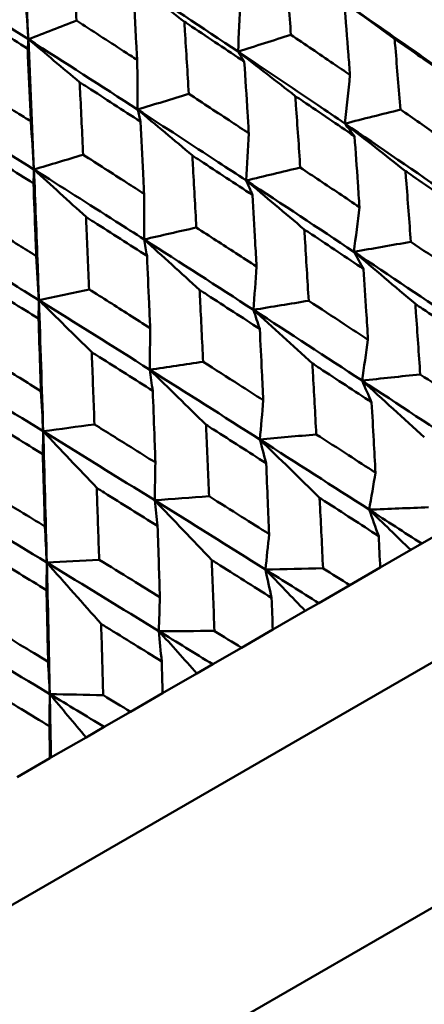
# Model space of a CAD drawing. Header units: millimetres. Extents: x 626 to 2725, y 57 to 2097.
# Tile 56 of 133: x 903.02 to 906.77, y 265.9 to 275.02. Entities that reach past the tile are written whole.
import ezdxf

# ---------------------------------------------------------------- set-up
doc = ezdxf.new("R2010")
doc.units = ezdxf.units.MM
doc.header["$LTSCALE"] = 10
doc.layers.add('Widoczne (ISO)', color=7, linetype='Continuous', lineweight=50)

msp = doc.modelspace()

# ---------------------------------------------------------------- linework, layer by layer
at = {"layer": 'Widoczne (ISO)'}
for p, q in [((914.9312, 273.7383), (883.7543, 255.7383)), ((916.781, 272.5343), (883.8728, 253.5347)), ((907.0498, 270.3427), (906.7426, 270.1653)), ((906.7426, 270.1653), (906.6406, 270.1064)), ((906.6406, 270.1064), (906.3585, 269.9435)), ((906.0759, 269.7804), (906.3585, 269.9435)), ((906.0759, 269.7804), (905.789, 269.6147)), ((905.789, 269.6147), (905.6643, 269.5427)), ((905.6643, 269.5427), (905.3638, 269.3693)), ((905.0734, 269.2016), (905.3638, 269.3693)), ((905.0734, 269.2016), (904.8079, 269.0483)), ((904.8079, 269.0483), (904.661, 268.9635)), ((904.661, 268.9635), (904.3434, 268.7801)), ((904.0463, 268.6086), (904.3434, 268.7801)), ((904.0463, 268.6086), (903.8034, 268.4683)), ((903.8034, 268.4683), (903.6348, 268.371)), ((903.6348, 268.371), (903.3105, 268.1838)), ((902.9988, 268.0038), (903.3013, 268.1785)), ((903.3105, 268.1838), (903.3013, 268.1785))]:
    msp.add_line(p, q, dxfattribs=at)
msp.add_circle((880.3266, 297.6753), 50, dxfattribs=at)
for points in [[(903.0427, 276.0356), (903.0632, 275.6362), (903.0826, 275.236), (903.1009, 274.8352)], [(902.0828, 275.4814), (902.4233, 275.2668), (902.7627, 275.0514), (903.1009, 274.8352)], [(903.0679, 275.3173), (903.0791, 275.1565), (903.0901, 274.9958), (903.1009, 274.8352)], [(904.5452, 274.9975), (904.3789, 275.1259), (904.2126, 275.2537), (904.0462, 275.381)], [(904.0462, 275.381), (904.3798, 275.1617), (904.7119, 274.9415), (905.0427, 274.7206)], [(906.4915, 274.8397), (906.3072, 274.973), (906.1229, 275.1057), (905.9385, 275.2378)], [(905.0623, 275.1935), (905.0559, 275.0357), (905.0494, 274.8781), (905.0427, 274.7206)], [(903.1009, 274.8352), (903.2495, 274.8929), (903.398, 274.9507), (903.5466, 275.0084)], [(905.0427, 274.7206), (905.2057, 274.7726), (905.3688, 274.8246), (905.5318, 274.8766)], [(903.1009, 274.8352), (903.0988, 274.806), (903.0967, 274.7767), (903.0946, 274.7474)], [(903.5757, 274.4377), (903.4174, 274.5708), (903.2591, 274.7033), (903.1009, 274.8352)], [(903.1009, 274.8352), (903.1193, 274.4339), (903.1366, 274.032), (903.1529, 273.6295)], [(903.1009, 274.8352), (903.4395, 274.6188), (903.7768, 274.4016), (904.1129, 274.1838)], [(905.5727, 274.3093), (905.3961, 274.447), (905.2194, 274.5841), (905.0427, 274.7206)], [(905.0427, 274.7206), (905.0618, 274.6895), (905.081, 274.6584), (905.1001, 274.6273)], [(904.1088, 274.643), (904.1103, 274.4898), (904.1117, 274.3367), (904.1129, 274.1838)], [(906.0786, 274.5046), (906.063, 274.3545), (906.0472, 274.2046), (906.0313, 274.0548)], [(904.1129, 274.1838), (904.2706, 274.2327), (904.4283, 274.2816), (904.586, 274.3305)], [(902.1272, 274.2731), (902.4702, 274.0592), (902.8121, 273.8446), (903.1529, 273.6295)], [(904.6192, 273.7588), (904.4505, 273.9011), (904.2817, 274.0427), (904.1129, 274.1838)], [(904.1129, 274.1838), (904.1216, 274.1467), (904.1304, 274.1096), (904.1391, 274.0725)], [(906.0313, 274.0548), (906.203, 274.0977), (906.3748, 274.1406), (906.5466, 274.1835)], [(903.1242, 274.0745), (903.1339, 273.926), (903.1435, 273.7777), (903.1529, 273.6295)], [(906.5922, 273.615), (906.4053, 273.7623), (906.2183, 273.9089), (906.0313, 274.0548)], [(906.0313, 274.0548), (906.3593, 273.8321), (906.686, 273.6086), (907.0112, 273.3842)], [(906.0313, 274.0548), (906.0611, 274.0158), (906.0909, 273.9767), (906.1206, 273.9376)], [(905.142, 273.9638), (905.1341, 273.8183), (905.1261, 273.6728), (905.1179, 273.5275)], [(903.1529, 273.6295), (903.3047, 273.675), (903.4565, 273.7205), (903.6083, 273.766)], [(903.1529, 273.6295), (903.1512, 273.5864), (903.1496, 273.5433), (903.1479, 273.5002)], [(903.6347, 273.1904), (903.474, 273.3373), (903.3134, 273.4837), (903.1529, 273.6295)], [(905.1179, 273.5275), (905.2847, 273.5675), (905.4514, 273.6075), (905.6182, 273.6475)], [(905.6556, 273.0743), (905.4764, 273.226), (905.2972, 273.3771), (905.1179, 273.5275)], [(905.1179, 273.5275), (905.4516, 273.3081), (905.784, 273.0878), (906.1152, 272.8669)], [(905.1179, 273.5275), (905.1373, 273.4825), (905.1567, 273.4374), (905.1761, 273.3923)], [(904.1725, 273.4041), (904.1726, 273.2632), (904.1726, 273.1223), (904.1725, 272.9817)], [(906.1667, 273.2805), (906.1497, 273.1425), (906.1325, 273.0046), (906.1152, 272.8669)], [(904.1725, 272.9817), (904.3336, 273.0184), (904.4948, 273.0552), (904.656, 273.092)], [(904.6861, 272.5145), (904.5149, 272.6709), (904.3437, 272.8266), (904.1725, 272.9817)], [(904.1725, 272.9817), (904.5111, 272.7651), (904.8487, 272.5479), (905.1852, 272.33)], [(904.1725, 272.9817), (904.1815, 272.9306), (904.1905, 272.8795), (904.1995, 272.8284)], [(906.1152, 272.8669), (906.2908, 272.8979), (906.4665, 272.9289), (906.6422, 272.96)], [(906.6839, 272.3846), (906.4944, 272.5461), (906.3048, 272.7069), (906.1152, 272.8669)], [(906.1152, 272.8669), (906.446, 272.6461), (906.7756, 272.4245), (907.1038, 272.2023)], [(906.1152, 272.8669), (906.145, 272.8137), (906.1749, 272.7606), (906.2047, 272.7074)], [(903.1739, 272.8276), (903.1823, 272.6914), (903.1905, 272.5553), (903.1986, 272.4194)], [(905.2132, 272.73), (905.204, 272.5965), (905.1947, 272.4632), (905.1852, 272.33)], [(903.1986, 272.4194), (903.3537, 272.4527), (903.5087, 272.4859), (903.6638, 272.5191)], [(903.1986, 272.4194), (903.1973, 272.3624), (903.196, 272.3054), (903.1947, 272.2483)], [(903.6875, 271.938), (903.5245, 272.0991), (903.3615, 272.2596), (903.1986, 272.4194)], [(903.1986, 272.4194), (903.2129, 272.0156), (903.2261, 271.611), (903.2383, 271.2059)], [(903.1986, 272.4194), (903.5417, 272.2054), (903.8838, 271.9908), (904.225, 271.7756)], [(905.1852, 272.33), (905.3556, 272.358), (905.526, 272.386), (905.6965, 272.4139)], [(905.7304, 271.8341), (905.5487, 272.0001), (905.367, 272.1654), (905.1852, 272.33)], [(905.1852, 272.33), (905.5214, 272.1122), (905.8564, 271.8938), (906.1902, 271.6749)], [(905.1852, 272.33), (905.2047, 272.2708), (905.2242, 272.2117), (905.2436, 272.1525)], [(904.2287, 272.1615), (904.2276, 272.0328), (904.2263, 271.9041), (904.225, 271.7756)], [(906.2455, 272.0526), (906.2272, 271.9266), (906.2087, 271.8007), (906.1902, 271.6749)], [(904.225, 271.7756), (904.3896, 271.8002), (904.5542, 271.8249), (904.7188, 271.8495)], [(902.2003, 271.843), (902.547, 271.6311), (902.8931, 271.4188), (903.2383, 271.2059)], [(904.7459, 271.2657), (904.5723, 271.4364), (904.3986, 271.6063), (904.225, 271.7756)], [(904.225, 271.7756), (904.5659, 271.5606), (904.9057, 271.345), (905.2445, 271.1289)], [(904.225, 271.7756), (904.2341, 271.7105), (904.2433, 271.6453), (904.2524, 271.5802)], [(906.1902, 271.6749), (906.3697, 271.694), (906.5493, 271.7132), (906.7289, 271.7323)], [(906.1902, 271.6749), (906.5237, 271.4561), (906.8558, 271.2367), (907.1866, 271.0168)], [(906.7668, 271.1496), (906.5747, 271.3255), (906.3825, 271.5006), (906.1902, 271.6749)], [(906.1902, 271.6749), (906.22, 271.6076), (906.2497, 271.5402), (906.2793, 271.4728)], [(903.217, 271.5774), (903.2242, 271.4535), (903.2313, 271.3296), (903.2383, 271.2059)], [(905.276, 271.4928), (905.2656, 271.3714), (905.2551, 271.2501), (905.2445, 271.1289)], [(903.2383, 271.2059), (903.3965, 271.2269), (903.5548, 271.2479), (903.7131, 271.2689)], [(903.2383, 271.2059), (903.2372, 271.1349), (903.2361, 271.0638), (903.2349, 270.9927)], [(903.7342, 270.6816), (903.5689, 270.857), (903.4035, 271.0318), (903.2383, 271.2059)], [(903.2383, 271.2059), (903.2505, 270.8011), (903.2617, 270.3957), (903.2718, 269.9899)], [(903.2383, 271.2059), (903.5832, 270.9932), (903.9273, 270.7801), (904.2705, 270.5665)], [(905.2445, 271.1289), (905.4186, 271.1449), (905.5927, 271.1609), (905.7668, 271.1768)], [(905.2445, 271.1289), (905.583, 270.913), (905.9203, 270.6966), (906.2564, 270.4798)], [(905.7973, 270.5899), (905.6131, 270.7703), (905.4288, 270.95), (905.2445, 271.1289)], [(905.2445, 271.1289), (905.2639, 271.0556), (905.2833, 270.9823), (905.3026, 270.9089)], [(904.2774, 270.9163), (904.2751, 270.7996), (904.2728, 270.683), (904.2705, 270.5665)], [(906.3148, 270.822), (906.2954, 270.7078), (906.276, 270.5938), (906.2564, 270.4798)], [(902.229, 270.6232), (902.5773, 270.4125), (902.925, 270.2014), (903.2718, 269.9899)], [(904.2705, 270.5665), (904.4385, 270.579), (904.6066, 270.5915), (904.7747, 270.6041)], [(904.2705, 270.5665), (904.6133, 270.3531), (904.9551, 270.1394), (905.2959, 269.9252)], [(904.7987, 270.0133), (904.6226, 270.1984), (904.4465, 270.3828), (904.2705, 270.5665)], [(904.2705, 270.5665), (904.2796, 270.4873), (904.2887, 270.408), (904.2977, 270.3287)], [(906.2564, 270.4798), (906.4398, 270.4871), (906.6232, 270.4944), (906.8066, 270.5017)], [(906.6406, 270.1064), (906.5126, 270.2312), (906.3845, 270.3557), (906.2564, 270.4798)], [(906.2564, 270.4798), (906.2858, 270.3982), (906.3152, 270.3166), (906.3445, 270.2349)], [(906.2564, 270.4798), (906.4188, 270.3751), (906.5808, 270.2702), (906.7426, 270.1653)], [(903.2536, 270.3252), (903.2598, 270.2134), (903.2658, 270.1016), (903.2718, 269.9899)], [(905.3302, 270.2536), (905.3189, 270.144), (905.3074, 270.0346), (905.2959, 269.9252)], [(903.2718, 269.9899), (903.2708, 269.9048), (903.2697, 269.8197), (903.2686, 269.7345)], [(903.2718, 269.9899), (903.4333, 269.9987), (903.5949, 270.0074), (903.7565, 270.0162)], [(903.2718, 269.9899), (903.6183, 269.7787), (903.9641, 269.5672), (904.3089, 269.3554)], [(903.7749, 269.4222), (903.6072, 269.6122), (903.4395, 269.8014), (903.2718, 269.9899)], [(903.2718, 269.9899), (903.282, 269.5845), (903.2912, 269.1787), (903.2993, 268.7725)], [(905.2959, 269.9252), (905.4736, 269.9293), (905.6513, 269.9333), (905.8291, 269.9373)], [(905.6643, 269.5427), (905.5415, 269.6706), (905.4187, 269.7981), (905.2959, 269.9252)], [(905.2959, 269.9252), (905.3151, 269.8377), (905.3341, 269.7501), (905.3531, 269.6625)], [(905.2959, 269.9252), (905.4605, 269.8218), (905.6249, 269.7183), (905.789, 269.6147)], [(904.3186, 269.6695), (904.3154, 269.5647), (904.3122, 269.46), (904.3089, 269.3554)], [(902.2526, 269.4015), (902.6022, 269.192), (902.9511, 268.9824), (903.2993, 268.7725)], [(904.3089, 269.3554), (904.4804, 269.3558), (904.652, 269.3563), (904.8236, 269.3567)], [(904.661, 268.9635), (904.5436, 269.0945), (904.4263, 269.2251), (904.3089, 269.3554)], [(904.3089, 269.3554), (904.3179, 269.262), (904.3267, 269.1685), (904.3356, 269.075)], [(904.3089, 269.3554), (904.4755, 269.2531), (904.6418, 269.1507), (904.8079, 269.0483)], [(903.2837, 269.072), (903.289, 268.9721), (903.2942, 268.8723), (903.2993, 268.7725)], [(903.2993, 268.7725), (903.2982, 268.6733), (903.297, 268.574), (903.2958, 268.4747)], [(903.6348, 268.371), (903.5229, 268.5052), (903.4111, 268.639), (903.2993, 268.7725)], [(903.2993, 268.7725), (903.3033, 268.5763), (903.307, 268.3801), (903.3105, 268.1838)], [(903.2993, 268.7725), (903.4641, 268.7691), (903.629, 268.7657), (903.7939, 268.7622)], [(903.2993, 268.7725), (903.4675, 268.6712), (903.6355, 268.5698), (903.8034, 268.4683)]]:
    msp.add_open_spline(points, degree=3, dxfattribs=at)
for points, knots in [([(903.5105, 275.6791), (903.5121, 275.6517), (903.5136, 275.6243), (903.5258, 275.4009), (903.5363, 275.2047), (903.5466, 275.0084)], [0.06241522, 0.06241522, 0.06241522, 0.06241522, 0.0708546, 0.0708546, 0.13127416, 0.13127416, 0.13127416, 0.13127416]), ([(905.4818, 275.5382), (905.484, 275.5103), (905.4861, 275.4823), (905.5031, 275.262), (905.5176, 275.0694), (905.5318, 274.8766)], [0.06686277, 0.06686277, 0.06686277, 0.06686277, 0.07557848, 0.07557848, 0.13558897, 0.13558897, 0.13558897, 0.13558897]), ([(904.1088, 274.643), (904.106, 274.6935), (904.1032, 274.7439), (904.0909, 274.9668), (904.0811, 275.1391), (904.0711, 275.3112)], [0.04598621, 0.04598621, 0.04598621, 0.04598621, 0.06155279, 0.06155279, 0.11473062, 0.11473062, 0.11473062, 0.11473062]), ([(905.9385, 275.2378), (906.1798, 275.0711), (906.4203, 274.9039), (906.7429, 274.6781), (906.8259, 274.6198), (906.9089, 274.5615)], [0.3692784, 0.3692784, 0.3692784, 0.3692784, 0.4608442, 0.4608442, 0.492629, 0.492629, 0.492629, 0.492629]), ([(906.0786, 274.5046), (906.0738, 274.5671), (906.069, 274.6296), (906.0521, 274.849), (906.0397, 275.0058), (906.0271, 275.1625)], [0.04208868, 0.04208868, 0.04208868, 0.04208868, 0.06158988, 0.06158988, 0.11059803, 0.11059803, 0.11059803, 0.11059803]), ([(903.0946, 274.7474), (902.9286, 274.8539), (902.7624, 274.9601), (902.5726, 275.081), (902.5493, 275.0958), (902.526, 275.1107)], [0.01044349, 0.01044349, 0.01044349, 0.01044349, 0.07085106, 0.07085106, 0.07930241, 0.07930241, 0.07930241, 0.07930241]), ([(903.5466, 275.0084), (903.6918, 274.9144), (903.8368, 274.8202), (904.024, 274.6982), (904.0664, 274.6706), (904.1088, 274.643)], [0.00838421, 0.00838421, 0.00838421, 0.00838421, 0.06155515, 0.06155515, 0.07712864, 0.07712864, 0.07712864, 0.07712864]), ([(904.5452, 274.9975), (904.547, 274.9693), (904.5488, 274.9411), (904.5626, 274.719), (904.5745, 274.5248), (904.586, 274.3305)], [0.06686277, 0.06686277, 0.06686277, 0.06686277, 0.07557848, 0.07557848, 0.13558897, 0.13558897, 0.13558897, 0.13558897]), ([(905.1001, 274.6273), (904.939, 274.7352), (904.7776, 274.843), (904.5923, 274.9662), (904.5688, 274.9818), (904.5452, 274.9975)], [0.01556037, 0.01556037, 0.01556037, 0.01556037, 0.07555527, 0.07555527, 0.08428623, 0.08428623, 0.08428623, 0.08428623]), ([(905.5318, 274.8766), (905.6625, 274.7881), (905.7929, 274.6994), (905.975, 274.5753), (906.0268, 274.54), (906.0786, 274.5046)], [0.01259731, 0.01259731, 0.01259731, 0.01259731, 0.06159863, 0.06159863, 0.08110666, 0.08110666, 0.08110666, 0.08110666]), ([(906.4915, 274.8397), (906.4939, 274.8116), (906.4963, 274.7835), (906.515, 274.565), (906.531, 274.3744), (906.5466, 274.1835)], [0.07138254, 0.07138254, 0.07138254, 0.07138254, 0.08018544, 0.08018544, 0.13983561, 0.13983561, 0.13983561, 0.13983561]), ([(907.0294, 274.4623), (906.8736, 274.5721), (906.7175, 274.6818), (906.5378, 274.8074), (906.5146, 274.8235), (906.4915, 274.8397)], [0.02053386, 0.02053386, 0.02053386, 0.02053386, 0.08016461, 0.08016461, 0.08898694, 0.08898694, 0.08898694, 0.08898694]), ([(903.1242, 274.0745), (903.122, 274.1254), (903.1199, 274.1762), (903.1102, 274.4006), (903.1025, 274.5741), (903.0946, 274.7474)], [0.04598621, 0.04598621, 0.04598621, 0.04598621, 0.06155279, 0.06155279, 0.11473062, 0.11473062, 0.11473062, 0.11473062]), ([(905.0427, 274.7206), (905.2884, 274.5564), (905.5333, 274.3918), (905.8621, 274.1696), (905.9467, 274.1122), (906.0313, 274.0548)], [0.3692784, 0.3692784, 0.3692784, 0.3692784, 0.4608442, 0.4608442, 0.492629, 0.492629, 0.492629, 0.492629]), ([(905.142, 273.9638), (905.1381, 274.0269), (905.1343, 274.0899), (905.1205, 274.3111), (905.1104, 274.4693), (905.1001, 274.6273)], [0.04208868, 0.04208868, 0.04208868, 0.04208868, 0.06158988, 0.06158988, 0.11059803, 0.11059803, 0.11059803, 0.11059803]), ([(902.5543, 274.4355), (902.7015, 274.3426), (902.8485, 274.2496), (903.0383, 274.1291), (903.0813, 274.1018), (903.1242, 274.0745)], [0.00838421, 0.00838421, 0.00838421, 0.00838421, 0.06155515, 0.06155515, 0.07712864, 0.07712864, 0.07712864, 0.07712864]), ([(903.5757, 274.4377), (903.5772, 274.4094), (903.5786, 274.381), (903.5896, 274.1572), (903.5991, 273.9617), (903.6083, 273.766)], [0.06686277, 0.06686277, 0.06686277, 0.06686277, 0.07557848, 0.07557848, 0.13558897, 0.13558897, 0.13558897, 0.13558897]), ([(904.1391, 274.0725), (903.9755, 274.179), (903.8116, 274.2853), (903.6235, 274.4068), (903.5996, 274.4223), (903.5757, 274.4377)], [0.01556037, 0.01556037, 0.01556037, 0.01556037, 0.07555527, 0.07555527, 0.08428623, 0.08428623, 0.08428623, 0.08428623]), ([(904.586, 274.3305), (904.7189, 274.2432), (904.8515, 274.1559), (905.0367, 274.0336), (905.0893, 273.9987), (905.142, 273.9638)], [0.01259731, 0.01259731, 0.01259731, 0.01259731, 0.06159863, 0.06159863, 0.08110666, 0.08110666, 0.08110666, 0.08110666]), ([(905.5727, 274.3093), (905.5747, 274.281), (905.5767, 274.2526), (905.5922, 274.0322), (905.6053, 273.84), (905.6182, 273.6475)], [0.07138254, 0.07138254, 0.07138254, 0.07138254, 0.08018544, 0.08018544, 0.13983561, 0.13983561, 0.13983561, 0.13983561]), ([(906.1206, 273.9376), (905.9619, 274.0458), (905.8029, 274.1537), (905.6199, 274.2774), (905.5963, 274.2934), (905.5727, 274.3093)], [0.02053386, 0.02053386, 0.02053386, 0.02053386, 0.08016461, 0.08016461, 0.08898694, 0.08898694, 0.08898694, 0.08898694]), ([(904.1129, 274.1838), (904.3626, 274.0219), (904.6115, 273.8596), (904.9459, 273.6406), (905.0319, 273.5841), (905.1179, 273.5275)], [0.3692784, 0.3692784, 0.3692784, 0.3692784, 0.4608442, 0.4608442, 0.492629, 0.492629, 0.492629, 0.492629]), ([(906.5466, 274.1835), (906.6649, 274.1021), (906.783, 274.0205), (906.9625, 273.8962), (907.024, 273.8536), (907.0855, 273.8109)], [0.01681985, 0.01681985, 0.01681985, 0.01681985, 0.06159108, 0.06159108, 0.08495433, 0.08495433, 0.08495433, 0.08495433]), ([(904.1725, 273.4041), (904.1694, 273.4676), (904.1663, 273.531), (904.1554, 273.7539), (904.1473, 273.9132), (904.1391, 274.0725)], [0.04208868, 0.04208868, 0.04208868, 0.04208868, 0.06158988, 0.06158988, 0.11059803, 0.11059803, 0.11059803, 0.11059803]), ([(903.1479, 273.5002), (902.9821, 273.6054), (902.8161, 273.7105), (902.6256, 273.8307), (902.6013, 273.8459), (902.5771, 273.8612)], [0.01556037, 0.01556037, 0.01556037, 0.01556037, 0.07555527, 0.07555527, 0.08428623, 0.08428623, 0.08428623, 0.08428623]), ([(906.1667, 273.2805), (906.1616, 273.3556), (906.1565, 273.4308), (906.1412, 273.6499), (906.131, 273.7938), (906.1206, 273.9376)], [0.03825175, 0.03825175, 0.03825175, 0.03825175, 0.06160817, 0.06160817, 0.10638617, 0.10638617, 0.10638617, 0.10638617]), ([(903.6083, 273.766), (903.7431, 273.6799), (903.8776, 273.5936), (904.0656, 273.4729), (904.119, 273.4385), (904.1725, 273.4041)], [0.01259731, 0.01259731, 0.01259731, 0.01259731, 0.06159863, 0.06159863, 0.08110666, 0.08110666, 0.08110666, 0.08110666]), ([(904.6192, 273.7588), (904.6209, 273.7302), (904.6225, 273.7017), (904.635, 273.4796), (904.6456, 273.2859), (904.656, 273.092)], [0.07138254, 0.07138254, 0.07138254, 0.07138254, 0.08018544, 0.08018544, 0.13983561, 0.13983561, 0.13983561, 0.13983561]), ([(905.1761, 273.3923), (905.0147, 273.4989), (904.8531, 273.6054), (904.6672, 273.7273), (904.6432, 273.7431), (904.6192, 273.7588)], [0.02053386, 0.02053386, 0.02053386, 0.02053386, 0.08016461, 0.08016461, 0.08898694, 0.08898694, 0.08898694, 0.08898694]), ([(903.1529, 273.6295), (903.165, 273.3305), (903.1765, 273.0311), (903.1912, 272.6275), (903.195, 272.5235), (903.1986, 272.4194)], [0.3692784, 0.3692784, 0.3692784, 0.3692784, 0.4608442, 0.4608442, 0.492629, 0.492629, 0.492629, 0.492629]), ([(903.1529, 273.6295), (903.406, 273.4696), (903.6586, 273.3095), (903.9978, 273.0932), (904.0852, 273.0375), (904.1725, 272.9817)], [0.3692784, 0.3692784, 0.3692784, 0.3692784, 0.4608442, 0.4608442, 0.492629, 0.492629, 0.492629, 0.492629]), ([(905.6182, 273.6475), (905.7386, 273.5673), (905.8588, 273.4869), (906.0416, 273.3645), (906.1042, 273.3225), (906.1667, 273.2805)], [0.01681985, 0.01681985, 0.01681985, 0.01681985, 0.06159108, 0.06159108, 0.08495433, 0.08495433, 0.08495433, 0.08495433]), ([(906.5922, 273.615), (906.5944, 273.5872), (906.5965, 273.5594), (906.6135, 273.3412), (906.628, 273.1507), (906.6422, 272.96)], [0.07597559, 0.07597559, 0.07597559, 0.07597559, 0.08464777, 0.08464777, 0.14401425, 0.14401425, 0.14401425, 0.14401425]), ([(907.1319, 273.2427), (906.9753, 273.3511), (906.8185, 273.4594), (906.6383, 273.5833), (906.6152, 273.5992), (906.5922, 273.615)], [0.02530969, 0.02530969, 0.02530969, 0.02530969, 0.08465152, 0.08465152, 0.09334823, 0.09334823, 0.09334823, 0.09334823]), ([(903.1739, 272.8276), (903.1715, 272.8914), (903.1691, 272.9553), (903.1606, 273.1796), (903.1544, 273.3399), (903.1479, 273.5002)], [0.04208868, 0.04208868, 0.04208868, 0.04208868, 0.06158988, 0.06158988, 0.11059803, 0.11059803, 0.11059803, 0.11059803]), ([(905.2132, 272.73), (905.2091, 272.8057), (905.205, 272.8814), (905.1927, 273.1023), (905.1845, 273.2473), (905.1761, 273.3923)], [0.03825175, 0.03825175, 0.03825175, 0.03825175, 0.06160817, 0.06160817, 0.10638617, 0.10638617, 0.10638617, 0.10638617]), ([(902.6025, 273.1853), (902.7389, 273.1001), (902.8752, 273.0149), (903.0656, 272.8956), (903.1197, 272.8616), (903.1739, 272.8276)], [0.01259731, 0.01259731, 0.01259731, 0.01259731, 0.06159863, 0.06159863, 0.08110666, 0.08110666, 0.08110666, 0.08110666]), ([(903.6347, 273.1904), (903.636, 273.1616), (903.6373, 273.1329), (903.6472, 272.9093), (903.6556, 272.7143), (903.6638, 272.5191)], [0.07138254, 0.07138254, 0.07138254, 0.07138254, 0.08018544, 0.08018544, 0.13983561, 0.13983561, 0.13983561, 0.13983561]), ([(904.1995, 272.8284), (904.0358, 272.9337), (903.8718, 273.0388), (903.6833, 273.1593), (903.659, 273.1748), (903.6347, 273.1904)], [0.02053386, 0.02053386, 0.02053386, 0.02053386, 0.08016461, 0.08016461, 0.08898694, 0.08898694, 0.08898694, 0.08898694]), ([(902.1663, 273.0599), (902.4225, 272.9018), (902.6782, 272.7434), (903.0217, 272.5297), (903.1102, 272.4746), (903.1986, 272.4194)], [0.3692784, 0.3692784, 0.3692784, 0.3692784, 0.4608442, 0.4608442, 0.492629, 0.492629, 0.492629, 0.492629]), ([(904.656, 273.092), (904.7783, 273.0128), (904.9004, 272.9336), (905.086, 272.8128), (905.1497, 272.7714), (905.2132, 272.73)], [0.01681985, 0.01681985, 0.01681985, 0.01681985, 0.06159108, 0.06159108, 0.08495433, 0.08495433, 0.08495433, 0.08495433]), ([(905.6556, 273.0743), (905.6574, 273.0462), (905.6592, 273.0182), (905.6731, 272.7983), (905.6849, 272.6062), (905.6965, 272.4139)], [0.07597559, 0.07597559, 0.07597559, 0.07597559, 0.08464777, 0.08464777, 0.14401425, 0.14401425, 0.14401425, 0.14401425]), ([(906.2047, 272.7074), (906.0454, 272.8142), (905.8858, 272.9209), (905.7025, 273.0431), (905.679, 273.0587), (905.6556, 273.0743)], [0.02530969, 0.02530969, 0.02530969, 0.02530969, 0.08465152, 0.08465152, 0.09334823, 0.09334823, 0.09334823, 0.09334823]), ([(906.6422, 272.96), (906.7503, 272.8868), (906.8582, 272.8137), (907.0381, 272.6914), (907.1101, 272.6424), (907.182, 272.5933)], [0.02104899, 0.02104899, 0.02104899, 0.02104899, 0.0615671, 0.0615671, 0.08866561, 0.08866561, 0.08866561, 0.08866561]), ([(904.2287, 272.1615), (904.2255, 272.2378), (904.2222, 272.3141), (904.2126, 272.5364), (904.2061, 272.6825), (904.1995, 272.8284)], [0.03825175, 0.03825175, 0.03825175, 0.03825175, 0.06160817, 0.06160817, 0.10638617, 0.10638617, 0.10638617, 0.10638617]), ([(906.2455, 272.0526), (906.2402, 272.1401), (906.2349, 272.2276), (906.2214, 272.4459), (906.2131, 272.5767), (906.2047, 272.7074)], [0.03448054, 0.03448054, 0.03448054, 0.03448054, 0.06157222, 0.06157222, 0.10209717, 0.10209717, 0.10209717, 0.10209717]), ([(903.1947, 272.2483), (903.0289, 272.3524), (902.863, 272.4564), (902.6722, 272.5755), (902.6476, 272.5909), (902.623, 272.6063)], [0.02053386, 0.02053386, 0.02053386, 0.02053386, 0.08016461, 0.08016461, 0.08898694, 0.08898694, 0.08898694, 0.08898694]), ([(903.6638, 272.5191), (903.7877, 272.4409), (903.9115, 272.3626), (904.0997, 272.2434), (904.1642, 272.2025), (904.2287, 272.1615)], [0.01681985, 0.01681985, 0.01681985, 0.01681985, 0.06159108, 0.06159108, 0.08495433, 0.08495433, 0.08495433, 0.08495433]), ([(904.6861, 272.5145), (904.6875, 272.4863), (904.689, 272.4581), (904.7001, 272.2365), (904.7096, 272.0431), (904.7188, 271.8495)], [0.07597559, 0.07597559, 0.07597559, 0.07597559, 0.08464777, 0.08464777, 0.14401425, 0.14401425, 0.14401425, 0.14401425]), ([(905.2436, 272.1525), (905.0818, 272.2579), (904.9198, 272.3632), (904.7337, 272.4837), (904.7099, 272.4991), (904.6861, 272.5145)], [0.02530969, 0.02530969, 0.02530969, 0.02530969, 0.08465152, 0.08465152, 0.09334823, 0.09334823, 0.09334823, 0.09334823]), ([(905.6965, 272.4139), (905.8064, 272.3419), (905.9161, 272.2697), (906.099, 272.1493), (906.1723, 272.1009), (906.2455, 272.0526)], [0.02104899, 0.02104899, 0.02104899, 0.02104899, 0.0615671, 0.0615671, 0.08866561, 0.08866561, 0.08866561, 0.08866561]), ([(906.6839, 272.3846), (906.6858, 272.3578), (906.6877, 272.331), (906.703, 272.1137), (906.7161, 271.9231), (906.7289, 271.7323)], [0.0806421, 0.0806421, 0.0806421, 0.0806421, 0.08897282, 0.08897282, 0.14811965, 0.14811965, 0.14811965, 0.14811965]), ([(907.224, 272.0182), (907.0666, 272.1254), (906.909, 272.2324), (906.7287, 272.3544), (906.7063, 272.3695), (906.6839, 272.3846)], [0.02983351, 0.02983351, 0.02983351, 0.02983351, 0.0889495, 0.0889495, 0.09731113, 0.09731113, 0.09731113, 0.09731113]), ([(903.217, 271.5774), (903.2146, 271.6542), (903.2121, 271.7308), (903.2047, 271.9545), (903.1998, 272.1015), (903.1947, 272.2483)], [0.03825175, 0.03825175, 0.03825175, 0.03825175, 0.06160817, 0.06160817, 0.10638617, 0.10638617, 0.10638617, 0.10638617]), ([(905.276, 271.4928), (905.2718, 271.581), (905.2676, 271.6692), (905.2569, 271.8891), (905.2503, 272.0208), (905.2436, 272.1525)], [0.03448054, 0.03448054, 0.03448054, 0.03448054, 0.06157222, 0.06157222, 0.10209717, 0.10209717, 0.10209717, 0.10209717]), ([(903.6875, 271.938), (903.6886, 271.9096), (903.6897, 271.8812), (903.6985, 271.6583), (903.7059, 271.4636), (903.7131, 271.2689)], [0.07597559, 0.07597559, 0.07597559, 0.07597559, 0.08464777, 0.08464777, 0.14401425, 0.14401425, 0.14401425, 0.14401425]), ([(904.2524, 271.5802), (904.0884, 271.6844), (903.9242, 271.7884), (903.7357, 271.9075), (903.7116, 271.9228), (903.6875, 271.938)], [0.02530969, 0.02530969, 0.02530969, 0.02530969, 0.08465152, 0.08465152, 0.09334823, 0.09334823, 0.09334823, 0.09334823]), ([(902.6455, 271.9312), (902.7708, 271.8538), (902.8961, 271.7764), (903.0865, 271.6584), (903.1518, 271.6179), (903.217, 271.5774)], [0.01681985, 0.01681985, 0.01681985, 0.01681985, 0.06159108, 0.06159108, 0.08495433, 0.08495433, 0.08495433, 0.08495433]), ([(904.7188, 271.8495), (904.8303, 271.7784), (904.9417, 271.7072), (905.1273, 271.5882), (905.2017, 271.5406), (905.276, 271.4928)], [0.02104899, 0.02104899, 0.02104899, 0.02104899, 0.0615671, 0.0615671, 0.08866561, 0.08866561, 0.08866561, 0.08866561]), ([(905.7304, 271.8341), (905.732, 271.8071), (905.7335, 271.7801), (905.7459, 271.5611), (905.7565, 271.3691), (905.7668, 271.1768)], [0.0806421, 0.0806421, 0.0806421, 0.0806421, 0.08897282, 0.08897282, 0.14811965, 0.14811965, 0.14811965, 0.14811965]), ([(906.2793, 271.4728), (906.1193, 271.5785), (905.9591, 271.684), (905.7759, 271.8043), (905.7532, 271.8192), (905.7304, 271.8341)], [0.02983351, 0.02983351, 0.02983351, 0.02983351, 0.0889495, 0.0889495, 0.09731113, 0.09731113, 0.09731113, 0.09731113]), ([(906.7289, 271.7323), (906.8264, 271.6675), (906.9237, 271.6027), (907.1035, 271.4827), (907.1859, 271.4276), (907.2683, 271.3725)], [0.02528165, 0.02528165, 0.02528165, 0.02528165, 0.06150593, 0.06150593, 0.09223152, 0.09223152, 0.09223152, 0.09223152]), ([(904.2774, 270.9163), (904.2742, 271.005), (904.2709, 271.0937), (904.2626, 271.3151), (904.2576, 271.4477), (904.2524, 271.5802)], [0.03448054, 0.03448054, 0.03448054, 0.03448054, 0.06157222, 0.06157222, 0.10209717, 0.10209717, 0.10209717, 0.10209717]), ([(906.3148, 270.822), (906.3096, 270.9216), (906.3042, 271.0212), (906.2925, 271.2381), (906.286, 271.3555), (906.2793, 271.4728)], [0.03078053, 0.03078053, 0.03078053, 0.03078053, 0.06149921, 0.06149921, 0.09773041, 0.09773041, 0.09773041, 0.09773041]), ([(903.2349, 270.9927), (903.0691, 271.0958), (902.903, 271.1988), (902.7124, 271.3168), (902.6881, 271.3318), (902.6637, 271.3469)], [0.02530969, 0.02530969, 0.02530969, 0.02530969, 0.08465152, 0.08465152, 0.09334823, 0.09334823, 0.09334823, 0.09334823]), ([(903.7131, 271.2689), (903.826, 271.1985), (903.9388, 271.1281), (904.1268, 271.0106), (904.2021, 270.9634), (904.2774, 270.9163)], [0.02104899, 0.02104899, 0.02104899, 0.02104899, 0.0615671, 0.0615671, 0.08866561, 0.08866561, 0.08866561, 0.08866561]), ([(904.7459, 271.2657), (904.7471, 271.2385), (904.7483, 271.2113), (904.7582, 270.9909), (904.7666, 270.7975), (904.7747, 270.6041)], [0.0806421, 0.0806421, 0.0806421, 0.0806421, 0.08897282, 0.08897282, 0.14811965, 0.14811965, 0.14811965, 0.14811965]), ([(905.3026, 270.9089), (905.1403, 271.0132), (904.9778, 271.1174), (904.792, 271.2363), (904.7689, 271.251), (904.7459, 271.2657)], [0.02983351, 0.02983351, 0.02983351, 0.02983351, 0.0889495, 0.0889495, 0.09731113, 0.09731113, 0.09731113, 0.09731113]), ([(905.7668, 271.1768), (905.8658, 271.1129), (905.9647, 271.049), (906.1474, 270.9307), (906.2311, 270.8764), (906.3148, 270.822)], [0.02528165, 0.02528165, 0.02528165, 0.02528165, 0.06150593, 0.06150593, 0.09223152, 0.09223152, 0.09223152, 0.09223152]), ([(903.2536, 270.3252), (903.2512, 270.4144), (903.2488, 270.5036), (903.2426, 270.7262), (903.2388, 270.8595), (903.2349, 270.9927)], [0.03448054, 0.03448054, 0.03448054, 0.03448054, 0.06157222, 0.06157222, 0.10209717, 0.10209717, 0.10209717, 0.10209717]), ([(905.3302, 270.2536), (905.3262, 270.3539), (905.3221, 270.4541), (905.3129, 270.6726), (905.3078, 270.7908), (905.3026, 270.9089)], [0.03078053, 0.03078053, 0.03078053, 0.03078053, 0.06149921, 0.06149921, 0.09773041, 0.09773041, 0.09773041, 0.09773041]), ([(902.6833, 270.6743), (902.7974, 270.6046), (902.9113, 270.5349), (903.1014, 270.4186), (903.1775, 270.3719), (903.2536, 270.3252)], [0.02104899, 0.02104899, 0.02104899, 0.02104899, 0.0615671, 0.0615671, 0.08866561, 0.08866561, 0.08866561, 0.08866561]), ([(903.7342, 270.6816), (903.7352, 270.6542), (903.7361, 270.6269), (903.7437, 270.4052), (903.7502, 270.2107), (903.7565, 270.0162)], [0.0806421, 0.0806421, 0.0806421, 0.0806421, 0.08897282, 0.08897282, 0.14811965, 0.14811965, 0.14811965, 0.14811965]), ([(904.2977, 270.3287), (904.1334, 270.4319), (903.9689, 270.535), (903.7808, 270.6525), (903.7575, 270.667), (903.7342, 270.6816)], [0.02983351, 0.02983351, 0.02983351, 0.02983351, 0.0889495, 0.0889495, 0.09731113, 0.09731113, 0.09731113, 0.09731113]), ([(904.7747, 270.6041), (904.875, 270.5409), (904.9753, 270.4777), (905.1605, 270.3609), (905.2454, 270.3072), (905.3302, 270.2536)], [0.02528165, 0.02528165, 0.02528165, 0.02528165, 0.06150593, 0.06150593, 0.09223152, 0.09223152, 0.09223152, 0.09223152]), ([(906.3445, 270.2349), (906.1778, 270.3434), (906.0108, 270.4517), (905.8281, 270.5699), (905.8127, 270.5799), (905.7973, 270.5899)], [0.0297954, 0.0297954, 0.0297954, 0.0297954, 0.09092493, 0.09092493, 0.09655955, 0.09655955, 0.09655955, 0.09655955]), ([(905.7973, 270.5899), (905.7982, 270.5716), (905.7991, 270.5534), (905.8101, 270.3361), (905.8198, 270.1368), (905.8291, 269.9373)], [0.0853813, 0.0853813, 0.0853813, 0.0853813, 0.09097809, 0.09097809, 0.15214536, 0.15214536, 0.15214536, 0.15214536]), ([(904.3186, 269.6695), (904.3155, 269.7704), (904.3124, 269.8712), (904.3055, 270.091), (904.3017, 270.2099), (904.2977, 270.3287)], [0.03078053, 0.03078053, 0.03078053, 0.03078053, 0.06149921, 0.06149921, 0.09773041, 0.09773041, 0.09773041, 0.09773041]), ([(906.3585, 269.9435), (906.3539, 270.0401), (906.3493, 270.1366), (906.3446, 270.2337), (906.3445, 270.2343), (906.3445, 270.2349)], [0, 0, 0, 0, 0.02969567, 0.02969567, 0.02988021, 0.02988021, 0.02988021, 0.02988021]), ([(903.2686, 269.7345), (903.1026, 269.8367), (902.9363, 269.9388), (902.7464, 270.0553), (902.7229, 270.0697), (902.6994, 270.0841)], [0.02983351, 0.02983351, 0.02983351, 0.02983351, 0.0889495, 0.0889495, 0.09731113, 0.09731113, 0.09731113, 0.09731113]), ([(903.7565, 270.0162), (903.858, 269.9537), (903.9594, 269.8912), (904.1467, 269.7756), (904.2327, 269.7226), (904.3186, 269.6695)], [0.02528165, 0.02528165, 0.02528165, 0.02528165, 0.06150593, 0.06150593, 0.09223152, 0.09223152, 0.09223152, 0.09223152]), ([(905.3531, 269.6625), (905.1842, 269.7697), (905.015, 269.8768), (904.8299, 269.9936), (904.8143, 270.0035), (904.7987, 270.0133)], [0.0297954, 0.0297954, 0.0297954, 0.0297954, 0.09092493, 0.09092493, 0.09655955, 0.09655955, 0.09655955, 0.09655955]), ([(904.7987, 270.0133), (904.7994, 269.995), (904.8001, 269.9766), (904.8087, 269.7579), (904.8163, 269.5574), (904.8236, 269.3567)], [0.0853813, 0.0853813, 0.0853813, 0.0853813, 0.09097809, 0.09097809, 0.15214536, 0.15214536, 0.15214536, 0.15214536]), ([(905.8291, 269.9373), (905.8297, 269.937), (905.8302, 269.9367), (905.9125, 269.8844), (905.9942, 269.8324), (906.0759, 269.7804)], [0.02951568, 0.02951568, 0.02951568, 0.02951568, 0.02969929, 0.02969929, 0.05939589, 0.05939589, 0.05939589, 0.05939589]), ([(903.2837, 269.072), (903.2815, 269.1734), (903.2793, 269.2748), (903.2743, 269.4956), (903.2715, 269.6151), (903.2686, 269.7345)], [0.03078053, 0.03078053, 0.03078053, 0.03078053, 0.06149921, 0.06149921, 0.09773041, 0.09773041, 0.09773041, 0.09773041]), ([(905.3638, 269.3693), (905.3603, 269.4664), (905.3568, 269.5636), (905.3532, 269.6613), (905.3532, 269.6619), (905.3531, 269.6625)], [0, 0, 0, 0, 0.02969567, 0.02969567, 0.02988021, 0.02988021, 0.02988021, 0.02988021]), ([(902.7162, 269.4156), (902.8186, 269.3537), (902.921, 269.2917), (903.1102, 269.1772), (903.197, 269.1246), (903.2837, 269.072)], [0.02528165, 0.02528165, 0.02528165, 0.02528165, 0.06150593, 0.06150593, 0.09223152, 0.09223152, 0.09223152, 0.09223152]), ([(904.3356, 269.075), (904.1647, 269.1811), (903.9936, 269.2871), (903.8065, 269.4027), (903.7907, 269.4125), (903.7749, 269.4222)], [0.0297954, 0.0297954, 0.0297954, 0.0297954, 0.09092493, 0.09092493, 0.09655955, 0.09655955, 0.09655955, 0.09655955]), ([(903.7749, 269.4222), (903.7755, 269.4038), (903.776, 269.3854), (903.7826, 269.1655), (903.7883, 268.9639), (903.7939, 268.7622)], [0.0853813, 0.0853813, 0.0853813, 0.0853813, 0.09097809, 0.09097809, 0.15214536, 0.15214536, 0.15214536, 0.15214536]), ([(904.8236, 269.3567), (904.8241, 269.3564), (904.8246, 269.3561), (904.9079, 269.3044), (904.9907, 269.253), (905.0734, 269.2016)], [0.02951568, 0.02951568, 0.02951568, 0.02951568, 0.02969929, 0.02969929, 0.05939589, 0.05939589, 0.05939589, 0.05939589]), ([(904.3434, 268.7801), (904.3409, 268.8778), (904.3383, 268.9755), (904.3356, 269.0738), (904.3356, 269.0744), (904.3356, 269.075)], [0, 0, 0, 0, 0.02969567, 0.02969567, 0.02988021, 0.02988021, 0.02988021, 0.02988021]), ([(903.2958, 268.4747), (903.1233, 268.5798), (902.9506, 268.6849), (902.7619, 268.7996), (902.746, 268.8093), (902.73, 268.819)], [0.0297954, 0.0297954, 0.0297954, 0.0297954, 0.09092493, 0.09092493, 0.09655955, 0.09655955, 0.09655955, 0.09655955]), ([(903.7939, 268.7622), (903.7944, 268.7619), (903.7949, 268.7616), (903.8791, 268.7104), (903.9627, 268.6595), (904.0463, 268.6086)], [0.02951568, 0.02951568, 0.02951568, 0.02951568, 0.02969929, 0.02969929, 0.05939589, 0.05939589, 0.05939589, 0.05939589]), ([(903.3013, 268.1785), (903.2995, 268.2766), (903.2977, 268.3747), (903.2958, 268.4735), (903.2958, 268.4741), (903.2958, 268.4747)], [0, 0, 0, 0, 0.02969567, 0.02969567, 0.02988021, 0.02988021, 0.02988021, 0.02988021])]:
    msp.add_open_spline(points, degree=3, knots=knots, dxfattribs=at)

doc.saveas('drawing.dxf')
